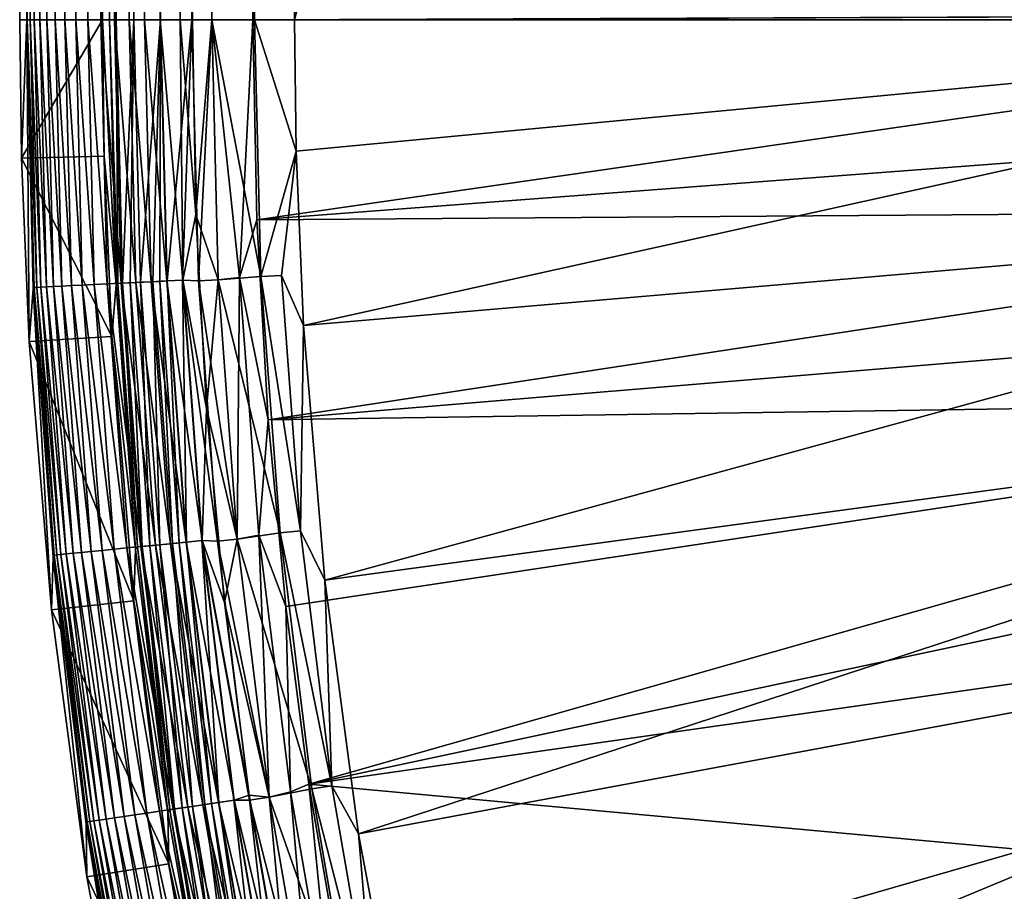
# Model space of a CAD drawing. Header units: metres. Extents: x -900 to 900, y -400 to 400.
# Tile 10 of 243: x -900 to -864, y -232 to -201. Entities that reach past the tile are written whole.
import ezdxf

# ---------------------------------------------------------------- set-up
doc = ezdxf.new("R2010")
doc.units = ezdxf.units.M

msp = doc.modelspace()

# ---------------------------------------------------------------- linework, layer by layer
at = {"layer": 'top'}
for points in [[(-899.307495, -200.734329, -5.947641), (-899.307495, -0.734328, -5.947641), (-899.561035, -200.734329, -35)], [(-899.307495, -0.734328, -5.947641), (-899.561035, -0.734328, -35), (-899.561035, -200.734329, -35)], [(-899.561035, -200.734329, -35), (-896.560913, -0.734328, -35), (-896.560913, -200.734329, -35)], [(-899.561035, -200.734329, -35), (-899.561035, -0.734328, -35), (-896.560913, -0.734328, -35)], [(-899.000977, -0.734328, -4.106106), (-899.307495, -0.734328, -5.947641), (-899.183777, -200.734329, -4.78678)], [(-899.183777, -200.734329, -4.78678), (-899.307495, -0.734328, -5.947641), (-899.286926, -200.734329, -5.501097)], [(-899.307495, -0.734328, -5.947641), (-899.307495, -200.734329, -5.947641), (-899.286926, -200.734329, -5.501097)], [(-899.03717, -200.734329, -4.218722), (-899.000977, -0.734328, -4.106106), (-899.183777, -200.734329, -4.78678)], [(-899.000977, -0.734328, -4.106106), (-899.03717, -200.734329, -4.218722), (-898.835876, -200.734329, -3.667798)], [(-898.14325, -0.734328, -2.447921), (-899.000977, -0.734328, -4.106106), (-898.58197, -200.734329, -3.139509)], [(-898.58197, -200.734329, -3.139509), (-899.000977, -0.734328, -4.106106), (-898.835876, -200.734329, -3.667798)], [(-898.277954, -200.734329, -2.638935), (-898.14325, -0.734328, -2.447921), (-898.58197, -200.734329, -3.139509)], [(-898.14325, -0.734328, -2.447921), (-898.277954, -200.734329, -2.638935), (-897.926758, -200.734329, -2.170612)], [(-896.817444, -0.734328, -1.133617), (-898.14325, -0.734328, -2.447921), (-897.531799, -200.734329, -1.738888)], [(-897.531799, -200.734329, -1.738888), (-898.14325, -0.734328, -2.447921), (-897.926758, -200.734329, -2.170612)], [(-897.096619, -200.734329, -1.347691), (-896.817444, -0.734328, -1.133617), (-897.531799, -200.734329, -1.738888)], [(-897.096619, -200.734329, -1.347691), (-896.625244, -200.734329, -1.000623), (-896.817444, -0.734328, -1.133617)], [(-896.625244, -200.734329, -1.000623), (-896.12207, -200.734329, -0.701), (-896.817444, -0.734328, -1.133617)], [(-896.817444, -0.734328, -1.133617), (-896.12207, -200.734329, -0.701), (-895.151855, -0.734328, -0.290434)], [(-896.307434, -0.734328, -5.959025), (-896.307434, -200.734329, -5.959025), (-896.560913, -0.734328, -35)], [(-896.307434, -200.734329, -5.959025), (-896.560913, -200.734329, -35), (-896.560913, -0.734328, -35)], [(-896.072815, -200.734329, -4.82471), (-896.307434, -0.734328, -5.959025), (-895.898926, -0.734328, -4.477523)], [(-896.072815, -200.734329, -4.82471), (-896.307434, -200.734329, -5.959025), (-896.307434, -0.734328, -5.959025)], [(-896.12207, -200.734329, -0.701), (-895.591553, -200.734329, -0.451673), (-895.151855, -0.734328, -0.290434)], [(-895.424011, -200.734329, -3.865118), (-896.072815, -200.734329, -4.82471), (-895.898926, -0.734328, -4.477523)], [(-895.424011, -200.734329, -3.865118), (-895.898926, -0.734328, -4.477523), (-894.807495, -0.734328, -3.395593)], [(-895.151855, -0.734328, -0.290434), (-895.591553, -200.734329, -0.451673), (-895.03894, -200.734329, -0.255184)], [(-894.458801, -200.734329, -3.22474), (-895.424011, -200.734329, -3.865118), (-894.807495, -0.734328, -3.395593)], [(-893.307678, -0.734328), (-895.151855, -0.734328, -0.290434), (-894.469604, -200.734329, -0.113575)], [(-895.151855, -0.734328, -0.290434), (-895.03894, -200.734329, -0.255184), (-894.469604, -200.734329, -0.113575)], [(-894.458801, -200.734329, -3.22474), (-894.807495, -0.734328, -3.395593), (-893.32251, -0.734328, -3)], [(-893.307678, -0.734328), (-894.469604, -200.734329, -0.113575), (-893.754395, -200.734329, -0.016652)], [(-893.32251, -200.734329, -3), (-894.458801, -200.734329, -3.22474), (-893.32251, -0.734328, -3)], [(-893.307678, -200.734329), (-893.307678, -0.734328), (-893.754395, -200.734329, -0.016652)], [(-893.32251, -200.734329, -3), (-892.603882, -0.734328, -3), (-892.603882, -200.734329, -3)], [(-893.32251, -200.734329, -3), (-893.32251, -0.734328, -3), (-892.603882, -0.734328, -3)], [(-892.603882, -0.734328), (-893.307678, -0.734328), (-892.603882, -200.734329)], [(-893.307678, -0.734328), (-893.307678, -200.734329), (-892.603882, -200.734329)], [(-891.111328, -200.734329, -3.399924), (-892.603882, -200.734329, -3), (-891.582947, -0.734328, -3.180022)], [(-891.582947, -0.734328, -3.180022), (-892.603882, -200.734329, -3), (-892.08551, -0.734328, -3.04535)], [(-892.603882, -200.734329, -3), (-892.603882, -0.734328, -3), (-892.08551, -0.734328, -3.04535)], [(-892.603882, -0.734328), (-892.603882, -200.734329), (-891.563354, -0.734328, -0.091617)], [(-892.603882, -200.734329), (-891.05304, -200.734329, -0.204963), (-891.563354, -0.734328, -0.091617)], [(-891.111328, -0.734328, -3.399924), (-891.111328, -200.734329, -3.399924), (-891.582947, -0.734328, -3.180022)], [(-891.563354, -0.734328, -0.091617), (-891.05304, -200.734329, -0.204963), (-890.554504, -0.734328, -0.3623)], [(-891.111328, -200.734329, -3.399924), (-891.111328, -0.734328, -3.399924), (-840.806519, -200.543762, -32.443417)], [(-891.05304, -200.734329, -0.204963), (-889.607849, -200.734329, -0.803848), (-890.554504, -0.734328, -0.3623)], [(-890.554504, -0.734328, -0.3623), (-889.607849, -200.734329, -0.803848), (-889.607849, -0.734328, -0.803848)], [(-839.306519, -200.543762, -29.845343), (-839.306519, -0.734328, -29.845343), (-889.607849, -200.734329, -0.803848)], [(-889.607849, -200.734329, -0.803848), (-839.306519, -0.734328, -29.845343), (-889.607849, -0.734328, -0.803848)], [(-899.307495, -200.734329, -5.947641), (-899.561035, -200.734329, -35), (-899.497986, -205.741074, -35)], [(-899.497986, -205.741074, -35), (-899.561035, -200.734329, -35), (-896.560913, -200.734329, -35)], [(-899.307495, -200.734329, -5.947641), (-899.497986, -205.741074, -35), (-899.219727, -212.378952, -35)], [(-896.560913, -200.734329, -35), (-896.498779, -205.665878, -35), (-899.497986, -205.741074, -35)], [(-899.286926, -200.734329, -5.501097), (-899.307495, -200.734329, -5.947641), (-899.032227, -210.426285, -5.365363)], [(-899.307495, -200.734329, -5.947641), (-899.068298, -210.477844, -5.947641), (-899.032227, -210.426285, -5.365363)], [(-899.068298, -210.477844, -5.947641), (-899.307495, -200.734329, -5.947641), (-899.219727, -212.378952, -35)], [(-899.183777, -200.734329, -4.78678), (-899.286926, -200.734329, -5.501097), (-898.941711, -210.42186, -4.786941)], [(-899.286926, -200.734329, -5.501097), (-899.032227, -210.426285, -5.365363), (-898.941711, -210.42186, -4.786941)], [(-899.03717, -200.734329, -4.218722), (-899.183777, -200.734329, -4.78678), (-898.795593, -210.414719, -4.218875)], [(-899.183777, -200.734329, -4.78678), (-898.941711, -210.42186, -4.786941), (-898.795593, -210.414719, -4.218875)], [(-898.835876, -200.734329, -3.667798), (-899.03717, -200.734329, -4.218722), (-898.594971, -210.404922, -3.667668)], [(-899.03717, -200.734329, -4.218722), (-898.795593, -210.414719, -4.218875), (-898.594971, -210.404922, -3.667668)], [(-898.58197, -200.734329, -3.139509), (-898.835876, -200.734329, -3.667798), (-898.34137, -210.392517, -3.139467)], [(-898.835876, -200.734329, -3.667798), (-898.594971, -210.404922, -3.667668), (-898.34137, -210.392517, -3.139467)], [(-898.277954, -200.734329, -2.638935), (-898.58197, -200.734329, -3.139509), (-898.037598, -210.37767, -2.639013)], [(-898.58197, -200.734329, -3.139509), (-898.34137, -210.392517, -3.139467), (-898.037598, -210.37767, -2.639013)], [(-897.926758, -200.734329, -2.170612), (-898.277954, -200.734329, -2.638935), (-897.68689, -210.360535, -2.170691)], [(-898.277954, -200.734329, -2.638935), (-898.037598, -210.37767, -2.639013), (-897.68689, -210.360535, -2.170691)], [(-897.531799, -200.734329, -1.738888), (-897.926758, -200.734329, -2.170612), (-897.292542, -210.341263, -1.738888)], [(-897.926758, -200.734329, -2.170612), (-897.68689, -210.360535, -2.170691), (-897.292542, -210.341263, -1.738888)], [(-897.096619, -200.734329, -1.347691), (-897.531799, -200.734329, -1.738888), (-896.857788, -210.320007, -1.34779)], [(-897.531799, -200.734329, -1.738888), (-897.292542, -210.341263, -1.738888), (-896.857788, -210.320007, -1.34779)], [(-896.625244, -200.734329, -1.000623), (-897.096619, -200.734329, -1.347691), (-896.387024, -210.296997, -1.000777)], [(-897.096619, -200.734329, -1.347691), (-896.857788, -210.320007, -1.34779), (-896.387024, -210.296997, -1.000777)], [(-896.12207, -200.734329, -0.701), (-896.625244, -200.734329, -1.000623), (-895.884521, -210.272446, -0.70103)], [(-896.625244, -200.734329, -1.000623), (-896.387024, -210.296997, -1.000777), (-895.884521, -210.272446, -0.70103)], [(-896.307434, -200.734329, -5.959025), (-896.071899, -210.330643, -5.959025), (-896.560913, -200.734329, -35)], [(-896.071899, -210.330643, -5.959025), (-896.498779, -205.665878, -35), (-896.560913, -200.734329, -35)], [(-896.071899, -210.330643, -5.959025), (-896.307434, -200.734329, -5.959025), (-896.007813, -210.278473, -5.381563)], [(-896.007813, -210.278473, -5.381563), (-896.307434, -200.734329, -5.959025), (-896.072815, -200.734329, -4.82471)], [(-895.591553, -200.734329, -0.451673), (-896.12207, -200.734329, -0.701), (-895.354797, -210.246552, -0.451727)], [(-896.12207, -200.734329, -0.701), (-895.884521, -210.272446, -0.70103), (-895.354797, -210.246552, -0.451727)], [(-896.007813, -210.278473, -5.381563), (-896.072815, -200.734329, -4.82471), (-895.835327, -210.270035, -4.82471)], [(-895.835327, -210.270035, -4.82471), (-896.072815, -200.734329, -4.82471), (-895.424011, -200.734329, -3.865118)], [(-895.835327, -210.270035, -4.82471), (-895.424011, -200.734329, -3.865118), (-895.557983, -210.256485, -4.312942)], [(-895.03894, -200.734329, -0.255184), (-895.591553, -200.734329, -0.451673), (-894.80249, -210.219559, -0.255695)], [(-895.591553, -200.734329, -0.451673), (-895.354797, -210.246552, -0.451727), (-894.80249, -210.219559, -0.255695)], [(-895.557983, -210.256485, -4.312942), (-895.424011, -200.734329, -3.865118), (-895.187317, -210.238358, -3.865118)], [(-895.187317, -210.238358, -3.865118), (-895.424011, -200.734329, -3.865118), (-894.458801, -200.734329, -3.22474)], [(-895.187317, -210.238358, -3.865118), (-894.458801, -200.734329, -3.22474), (-894.736816, -210.216339, -3.497899)], [(-894.469604, -200.734329, -0.113575), (-895.03894, -200.734329, -0.255184), (-894.233887, -210.191772, -0.114353)], [(-895.03894, -200.734329, -0.255184), (-894.80249, -210.219559, -0.255695), (-894.233887, -210.191772, -0.114353)], [(-894.458801, -200.734329, -3.22474), (-894.486816, -210.204132, -3.348771), (-894.736816, -210.216339, -3.497899)], [(-894.223267, -210.191254, -3.22474), (-894.486816, -210.204132, -3.348771), (-894.458801, -200.734329, -3.22474)], [(-893.754395, -200.734329, -0.016652), (-894.469604, -200.734329, -0.113575), (-893.655396, -210.163498, -0.028766)], [(-894.469604, -200.734329, -0.113575), (-894.233887, -210.191772, -0.114353), (-893.655396, -210.163498, -0.028766)], [(-893.32251, -200.734329, -3), (-894.223267, -210.191254, -3.22474), (-894.458801, -200.734329, -3.22474)], [(-893.665588, -210.163986, -3.056892), (-894.223267, -210.191254, -3.22474), (-893.32251, -200.734329, -3)], [(-893.655396, -210.163498, -0.028766), (-893.178833, -207.778366), (-893.754395, -200.734329, -0.016652)], [(-893.178833, -207.778366), (-893.307678, -200.734329), (-893.754395, -200.734329, -0.016652)], [(-893.090515, -210.184189, -3), (-893.665588, -210.163986, -3.056892), (-893.32251, -200.734329, -3)], [(-893.090515, -210.184189, -3), (-893.32251, -200.734329, -3), (-892.603882, -200.734329, -3)], [(-892.603882, -200.734329), (-893.307678, -200.734329), (-893.178833, -207.778366)], [(-892.603882, -200.734329), (-893.178833, -207.778366), (-892.37677, -210.149124)], [(-892.603882, -200.734329, -3), (-892.372742, -210.148926, -3), (-893.090515, -210.184189, -3)], [(-891.598938, -210.062973, -3.101714), (-892.372742, -210.148926, -3), (-892.603882, -200.734329, -3)], [(-892.603882, -200.734329, -3), (-891.111328, -200.734329, -3.399924), (-891.598938, -210.062973, -3.101714)], [(-891.05304, -200.734329, -0.204963), (-892.603882, -200.734329), (-890.823547, -210.025085, -0.204445)], [(-892.603882, -200.734329), (-892.37677, -210.149124), (-890.823547, -210.025085, -0.204445)], [(-891.111328, -200.734329, -3.399924), (-890.973389, -207.980759, -3.399924), (-891.598938, -210.062973, -3.101714)], [(-840.806335, -200.734329, -32.443527), (-891.111328, -200.734329, -3.399924), (-840.806519, -200.543762, -32.443417)], [(-891.111328, -200.734329, -3.399924), (-840.806335, -200.734329, -32.443527), (-890.973389, -207.980759, -3.399924)], [(-889.607849, -200.734329, -0.803848), (-891.05304, -200.734329, -0.204963), (-889.547974, -205.491623, -0.803848)], [(-891.05304, -200.734329, -0.204963), (-890.823547, -210.025085, -0.204445), (-889.547974, -205.491623, -0.803848)], [(-840.806335, -200.734329, -32.443527), (-840.757385, -204.174149, -32.447369), (-890.973389, -207.980759, -3.399924)], [(-839.306335, -200.734329, -29.845451), (-839.306519, -200.543762, -29.845343), (-889.607849, -200.734329, -0.803848)], [(-839.306335, -200.734329, -29.845451), (-889.607849, -200.734329, -0.803848), (-889.547974, -205.491623, -0.803848)], [(-889.283508, -211.798798, -0.803848), (-839.306335, -200.734329, -29.845451), (-889.547974, -205.491623, -0.803848)], [(-839.127136, -207.507172, -29.852839), (-839.306335, -200.734329, -29.845451), (-889.283508, -211.798798, -0.803848)], [(-890.973389, -207.980759, -3.399924), (-840.757385, -204.174149, -32.447369), (-840.62439, -207.611755, -32.450905)], [(-896.498779, -205.665878, -35), (-896.224731, -212.204086, -35), (-899.497986, -205.741074, -35)], [(-899.497986, -205.741074, -35), (-896.224731, -212.204086, -35), (-899.219727, -212.378952, -35)], [(-896.498779, -205.665878, -35), (-896.071899, -210.330643, -5.959025), (-896.224731, -212.204086, -35)], [(-890.823547, -210.025085, -0.204445), (-890.081299, -209.9888, -0.456723), (-889.547974, -205.491623, -0.803848)], [(-890.081299, -209.9888, -0.456723), (-889.283508, -211.798798, -0.803848), (-889.547974, -205.491623, -0.803848)], [(-888.514221, -221.03038, -0.803848), (-839.127136, -207.507172, -29.852839), (-889.283508, -211.798798, -0.803848)], [(-838.615112, -214.274445, -29.859097), (-839.127136, -207.507172, -29.852839), (-888.514221, -221.03038, -0.803848)], [(-892.792358, -214.812988), (-893.178833, -207.778366), (-893.655396, -210.163498, -0.028766)], [(-893.178833, -207.778366), (-892.792358, -214.812988), (-892.37677, -210.149124)], [(-890.973389, -207.980759, -3.399924), (-840.62439, -207.611755, -32.450905), (-890.559692, -215.21669, -3.399924)], [(-840.62439, -207.611755, -32.450905), (-840.407593, -211.04512, -32.454144), (-890.559692, -215.21669, -3.399924)], [(-891.598938, -210.062973, -3.101714), (-890.973389, -207.980759, -3.399924), (-890.559692, -215.21669, -3.399924)], [(-890.823547, -210.025085, -0.204445), (-892.37677, -210.149124), (-890.132202, -219.314987, -0.204445)], [(-889.392639, -219.242432, -0.456723), (-890.081299, -209.9888, -0.456723), (-890.823547, -210.025085, -0.204445)], [(-890.132202, -219.314987, -0.204445), (-889.392639, -219.242432, -0.456723), (-890.823547, -210.025085, -0.204445)], [(-889.392639, -219.242432, -0.456723), (-889.283508, -211.798798, -0.803848), (-890.081299, -209.9888, -0.456723)], [(-898.34137, -210.392517, -3.139467), (-898.594971, -210.404922, -3.667668), (-897.622681, -220.049835, -3.139467)], [(-898.037598, -210.37767, -2.639013), (-898.34137, -210.392517, -3.139467), (-897.320007, -220.020142, -2.639013)], [(-898.34137, -210.392517, -3.139467), (-897.622681, -220.049835, -3.139467), (-897.320007, -220.020142, -2.639013)], [(-897.68689, -210.360535, -2.170691), (-898.037598, -210.37767, -2.639013), (-896.970642, -219.98587, -2.170691)], [(-898.037598, -210.37767, -2.639013), (-897.320007, -220.020142, -2.639013), (-896.970642, -219.98587, -2.170691)], [(-897.292542, -210.341263, -1.738888), (-897.68689, -210.360535, -2.170691), (-896.577637, -219.947311, -1.738888)], [(-897.68689, -210.360535, -2.170691), (-896.970642, -219.98587, -2.170691), (-896.577637, -219.947311, -1.738888)], [(-896.857788, -210.320007, -1.34779), (-897.292542, -210.341263, -1.738888), (-896.144531, -219.904816, -1.34779)], [(-897.292542, -210.341263, -1.738888), (-896.577637, -219.947311, -1.738888), (-896.144531, -219.904816, -1.34779)], [(-896.387024, -210.296997, -1.000777), (-896.857788, -210.320007, -1.34779), (-895.675415, -219.858795, -1.000777)], [(-896.857788, -210.320007, -1.34779), (-896.144531, -219.904816, -1.34779), (-895.675415, -219.858795, -1.000777)], [(-895.884521, -210.272446, -0.70103), (-896.387024, -210.296997, -1.000777), (-895.174805, -219.809692, -0.70103)], [(-896.387024, -210.296997, -1.000777), (-895.675415, -219.858795, -1.000777), (-895.174805, -219.809692, -0.70103)], [(-896.071899, -210.330643, -5.959025), (-895.365723, -219.903854, -5.959025), (-896.224731, -212.204086, -35)], [(-895.365723, -219.903854, -5.959025), (-896.071899, -210.330643, -5.959025), (-896.007813, -210.278473, -5.381563)], [(-895.297607, -219.821732, -5.381563), (-896.007813, -210.278473, -5.381563), (-895.835327, -210.270035, -4.82471)], [(-895.365723, -219.903854, -5.959025), (-896.007813, -210.278473, -5.381563), (-895.297607, -219.821732, -5.381563)], [(-895.354797, -210.246552, -0.451727), (-895.884521, -210.272446, -0.70103), (-894.646973, -219.757904, -0.451727)], [(-895.884521, -210.272446, -0.70103), (-895.174805, -219.809692, -0.70103), (-894.646973, -219.757904, -0.451727)], [(-895.125732, -219.804871, -4.82471), (-895.835327, -210.270035, -4.82471), (-895.557983, -210.256485, -4.312942)], [(-895.297607, -219.821732, -5.381563), (-895.835327, -210.270035, -4.82471), (-895.125732, -219.804871, -4.82471)], [(-894.849426, -219.777771, -4.312942), (-895.557983, -210.256485, -4.312942), (-895.187317, -210.238358, -3.865118)], [(-895.125732, -219.804871, -4.82471), (-895.557983, -210.256485, -4.312942), (-894.849426, -219.777771, -4.312942)], [(-894.80249, -210.219559, -0.255695), (-895.354797, -210.246552, -0.451727), (-894.09668, -219.703918, -0.255695)], [(-895.354797, -210.246552, -0.451727), (-894.646973, -219.757904, -0.451727), (-894.09668, -219.703918, -0.255695)], [(-894.480103, -219.741531, -3.865118), (-895.187317, -210.238358, -3.865118), (-894.736816, -210.216339, -3.497899)], [(-894.849426, -219.777771, -4.312942), (-895.187317, -210.238358, -3.865118), (-894.480103, -219.741531, -3.865118)], [(-894.233887, -210.191772, -0.114353), (-894.80249, -210.219559, -0.255695), (-893.530151, -219.648346, -0.114353)], [(-894.80249, -210.219559, -0.255695), (-894.09668, -219.703918, -0.255695), (-893.530151, -219.648346, -0.114353)], [(-894.486816, -210.204132, -3.348771), (-894.03125, -219.697495, -3.497899), (-894.736816, -210.216339, -3.497899)], [(-894.736816, -210.216339, -3.497899), (-894.03125, -219.697495, -3.497899), (-894.480103, -219.741531, -3.865118)], [(-893.782166, -219.673065, -3.348771), (-894.486816, -210.204132, -3.348771), (-894.223267, -210.191254, -3.22474)], [(-894.03125, -219.697495, -3.497899), (-894.486816, -210.204132, -3.348771), (-893.782166, -219.673065, -3.348771)], [(-893.655396, -210.163498, -0.028766), (-894.233887, -210.191772, -0.114353), (-892.953796, -219.591797, -0.028766)], [(-894.233887, -210.191772, -0.114353), (-893.530151, -219.648346, -0.114353), (-892.953796, -219.591797, -0.028766)], [(-893.519592, -219.647308, -3.22474), (-894.223267, -210.191254, -3.22474), (-893.665588, -210.163986, -3.056892)], [(-893.782166, -219.673065, -3.348771), (-894.223267, -210.191254, -3.22474), (-893.519592, -219.647308, -3.22474)], [(-893.090515, -210.184189, -3), (-892.395142, -219.611267, -3), (-893.665588, -210.163986, -3.056892)], [(-892.395142, -219.611267, -3), (-892.963928, -219.592789, -3.056892), (-893.665588, -210.163986, -3.056892)], [(-893.665588, -210.163986, -3.056892), (-892.963928, -219.592789, -3.056892), (-893.519592, -219.647308, -3.22474)], [(-892.953796, -219.591797, -0.028766), (-892.792358, -214.812988), (-893.655396, -210.163498, -0.028766)], [(-892.372742, -210.148926, -3), (-891.679993, -219.540833, -3), (-893.090515, -210.184189, -3)], [(-893.090515, -210.184189, -3), (-891.679993, -219.540833, -3), (-892.395142, -219.611267, -3)], [(-892.37677, -210.149124), (-892.792358, -214.812988), (-891.68396, -219.541229)], [(-892.37677, -210.149124), (-891.68396, -219.541229), (-890.132202, -219.314987, -0.204445)], [(-891.679993, -219.540833, -3), (-892.372742, -210.148926, -3), (-891.598938, -210.062973, -3.101714)], [(-890.904785, -219.390778, -3.101714), (-891.679993, -219.540833, -3), (-891.598938, -210.062973, -3.101714)], [(-891.598938, -210.062973, -3.101714), (-890.559692, -215.21669, -3.399924), (-890.904785, -219.390778, -3.101714)], [(-899.068298, -210.477844, -5.947641), (-899.219727, -212.378952, -35), (-898.409607, -222.101273, -35)], [(-899.032227, -210.426285, -5.365363), (-899.068298, -210.477844, -5.947641), (-898.311035, -220.117371, -5.365363)], [(-899.068298, -210.477844, -5.947641), (-898.351318, -220.197906, -5.947641), (-898.311035, -220.117371, -5.365363)], [(-898.351318, -220.197906, -5.947641), (-899.068298, -210.477844, -5.947641), (-898.409607, -222.101273, -35)], [(-898.941711, -210.42186, -4.786941), (-899.032227, -210.426285, -5.365363), (-898.220825, -220.108521, -4.786941)], [(-899.032227, -210.426285, -5.365363), (-898.311035, -220.117371, -5.365363), (-898.220825, -220.108521, -4.786941)], [(-898.795593, -210.414719, -4.218875), (-898.941711, -210.42186, -4.786941), (-898.075256, -220.094238, -4.218875)], [(-898.941711, -210.42186, -4.786941), (-898.220825, -220.108521, -4.786941), (-898.075256, -220.094238, -4.218875)], [(-898.594971, -210.404922, -3.667668), (-898.795593, -210.414719, -4.218875), (-897.875366, -220.074631, -3.667668)], [(-898.795593, -210.414719, -4.218875), (-898.075256, -220.094238, -4.218875), (-897.875366, -220.074631, -3.667668)], [(-898.594971, -210.404922, -3.667668), (-897.875366, -220.074631, -3.667668), (-897.622681, -220.049835, -3.139467)], [(-890.559692, -215.21669, -3.399924), (-840.407593, -211.04512, -32.454144), (-840.107117, -214.472153, -32.457088)], [(-888.514221, -221.03038, -0.803848), (-889.283508, -211.798798, -0.803848), (-889.392639, -219.242432, -0.456723)], [(-896.224731, -212.204086, -35), (-895.42688, -221.778488, -35), (-899.219727, -212.378952, -35)], [(-899.219727, -212.378952, -35), (-895.42688, -221.778488, -35), (-898.409607, -222.101273, -35)], [(-896.224731, -212.204086, -35), (-895.365723, -219.903854, -5.959025), (-895.42688, -221.778488, -35)], [(-887.293213, -230.21315, -0.803848), (-838.615112, -214.274445, -29.859097), (-888.514221, -221.03038, -0.803848)], [(-837.767822, -221.024963, -29.86421), (-838.615112, -214.274445, -29.859097), (-887.293213, -230.21315, -0.803848)], [(-840.107117, -214.472153, -32.457088), (-889.922791, -221.974228, -3.399924), (-890.559692, -215.21669, -3.399924)], [(-889.088013, -228.416321, -3.399924), (-889.922791, -221.974228, -3.399924), (-840.107117, -214.472153, -32.457088)], [(-839.723206, -217.890854, -32.45974), (-889.088013, -228.416321, -3.399924), (-840.107117, -214.472153, -32.457088)], [(-892.953796, -219.591797, -0.028766), (-892.148865, -221.828751), (-892.792358, -214.812988)], [(-892.792358, -214.812988), (-892.148865, -221.828751), (-891.68396, -219.541229)], [(-890.559692, -215.21669, -3.399924), (-889.922791, -221.974228, -3.399924), (-890.904785, -219.390778, -3.101714)], [(-839.723206, -217.890854, -32.45974), (-839.25592, -221.299149, -32.462105), (-889.088013, -228.416321, -3.399924)], [(-888.250183, -228.469086, -0.456723), (-889.392639, -219.242432, -0.456723), (-890.132202, -219.314987, -0.204445)], [(-888.250183, -228.469086, -0.456723), (-888.514221, -221.03038, -0.803848), (-889.392639, -219.242432, -0.456723)], [(-893.530151, -219.648346, -0.114353), (-894.09668, -219.703918, -0.255695), (-892.36261, -229.077332, -0.114353)], [(-892.613098, -229.114395, -3.348771), (-893.782166, -219.673065, -3.348771), (-893.519592, -219.647308, -3.22474)], [(-892.953796, -219.591797, -0.028766), (-893.530151, -219.648346, -0.114353), (-891.789734, -228.992599, -0.028766)], [(-893.530151, -219.648346, -0.114353), (-892.36261, -229.077332, -0.114353), (-891.789734, -228.992599, -0.028766)], [(-892.963928, -219.592789, -3.056892), (-892.352112, -229.07579, -3.22474), (-893.519592, -219.647308, -3.22474)], [(-893.519592, -219.647308, -3.22474), (-892.352112, -229.07579, -3.22474), (-892.613098, -229.114395, -3.348771)], [(-892.395142, -219.611267, -3), (-891.238037, -228.992889, -3), (-892.963928, -219.592789, -3.056892)], [(-891.238037, -228.992889, -3), (-891.799866, -228.994095, -3.056892), (-892.963928, -219.592789, -3.056892)], [(-892.963928, -219.592789, -3.056892), (-891.799866, -228.994095, -3.056892), (-892.352112, -229.07579, -3.22474)], [(-891.789734, -228.992599, -0.028766), (-891.249207, -228.816299), (-892.953796, -219.591797, -0.028766)], [(-891.249207, -228.816299), (-892.148865, -221.828751), (-892.953796, -219.591797, -0.028766)], [(-891.679993, -219.540833, -3), (-890.527161, -228.887436, -3), (-892.395142, -219.611267, -3)], [(-892.395142, -219.611267, -3), (-890.527161, -228.887436, -3), (-891.238037, -228.992889, -3)], [(-891.68396, -219.541229), (-892.148865, -221.828751), (-890.531128, -228.888031)], [(-890.132202, -219.314987, -0.204445), (-891.68396, -219.541229), (-888.985291, -228.577805, -0.204445)], [(-891.68396, -219.541229), (-890.531128, -228.888031), (-888.985291, -228.577805, -0.204445)], [(-890.527161, -228.887436, -3), (-891.679993, -219.540833, -3), (-890.904785, -219.390778, -3.101714)], [(-889.753174, -228.691376, -3.101714), (-890.527161, -228.887436, -3), (-890.904785, -219.390778, -3.101714)], [(-890.904785, -219.390778, -3.101714), (-889.922791, -221.974228, -3.399924), (-889.753174, -228.691376, -3.101714)], [(-888.985291, -228.577805, -0.204445), (-888.250183, -228.469086, -0.456723), (-890.132202, -219.314987, -0.204445)], [(-897.320007, -220.020142, -2.639013), (-897.622681, -220.049835, -3.139467), (-896.129578, -229.634491, -2.639013)], [(-896.970642, -219.98587, -2.170691), (-897.320007, -220.020142, -2.639013), (-895.782288, -229.58313, -2.170691)], [(-897.320007, -220.020142, -2.639013), (-896.129578, -229.634491, -2.639013), (-895.782288, -229.58313, -2.170691)], [(-896.577637, -219.947311, -1.738888), (-896.970642, -219.98587, -2.170691), (-895.391663, -229.52536, -1.738888)], [(-896.970642, -219.98587, -2.170691), (-895.782288, -229.58313, -2.170691), (-895.391663, -229.52536, -1.738888)], [(-896.144531, -219.904816, -1.34779), (-896.577637, -219.947311, -1.738888), (-894.961182, -229.461685, -1.34779)], [(-896.577637, -219.947311, -1.738888), (-895.391663, -229.52536, -1.738888), (-894.961182, -229.461685, -1.34779)], [(-895.675415, -219.858795, -1.000777), (-896.144531, -219.904816, -1.34779), (-894.494934, -229.392715, -1.000777)], [(-896.144531, -219.904816, -1.34779), (-894.961182, -229.461685, -1.34779), (-894.494934, -229.392715, -1.000777)], [(-895.174805, -219.809692, -0.70103), (-895.675415, -219.858795, -1.000777), (-893.997314, -229.319122, -0.70103)], [(-895.675415, -219.858795, -1.000777), (-894.494934, -229.392715, -1.000777), (-893.997314, -229.319122, -0.70103)], [(-895.365723, -219.903854, -5.959025), (-894.190674, -229.430862, -5.959025), (-895.42688, -221.778488, -35)], [(-894.190674, -229.430862, -5.959025), (-895.365723, -219.903854, -5.959025), (-895.297607, -219.821732, -5.381563)], [(-894.119385, -229.337173, -5.381563), (-895.297607, -219.821732, -5.381563), (-895.125732, -219.804871, -4.82471)], [(-894.190674, -229.430862, -5.959025), (-895.297607, -219.821732, -5.381563), (-894.119385, -229.337173, -5.381563)], [(-894.646973, -219.757904, -0.451727), (-895.174805, -219.809692, -0.70103), (-893.472656, -229.241516, -0.451727)], [(-895.174805, -219.809692, -0.70103), (-893.997314, -229.319122, -0.70103), (-893.472656, -229.241516, -0.451727)], [(-893.948547, -229.311905, -4.82471), (-895.125732, -219.804871, -4.82471), (-894.849426, -219.777771, -4.312942)], [(-894.119385, -229.337173, -5.381563), (-895.125732, -219.804871, -4.82471), (-893.948547, -229.311905, -4.82471)], [(-893.67395, -229.271286, -4.312942), (-894.849426, -219.777771, -4.312942), (-894.480103, -219.741531, -3.865118)], [(-893.948547, -229.311905, -4.82471), (-894.849426, -219.777771, -4.312942), (-893.67395, -229.271286, -4.312942)], [(-894.09668, -219.703918, -0.255695), (-894.646973, -219.757904, -0.451727), (-892.925781, -229.160629, -0.255695)], [(-894.646973, -219.757904, -0.451727), (-893.472656, -229.241516, -0.451727), (-892.925781, -229.160629, -0.255695)], [(-894.03125, -219.697495, -3.497899), (-893.306824, -229.216995, -3.865118), (-894.480103, -219.741531, -3.865118)], [(-894.480103, -219.741531, -3.865118), (-893.306824, -229.216995, -3.865118), (-893.67395, -229.271286, -4.312942)], [(-894.09668, -219.703918, -0.255695), (-892.925781, -229.160629, -0.255695), (-892.36261, -229.077332, -0.114353)], [(-892.860718, -229.151001, -3.497899), (-894.03125, -219.697495, -3.497899), (-893.782166, -219.673065, -3.348771)], [(-893.306824, -229.216995, -3.865118), (-894.03125, -219.697495, -3.497899), (-892.860718, -229.151001, -3.497899)], [(-892.860718, -229.151001, -3.497899), (-893.782166, -219.673065, -3.348771), (-892.613098, -229.114395, -3.348771)], [(-898.351318, -220.197906, -5.947641), (-898.409607, -222.101273, -35), (-897.123474, -231.772141, -35)], [(-898.311035, -220.117371, -5.365363), (-898.351318, -220.197906, -5.947641), (-897.114563, -229.780182, -5.365363)], [(-898.351318, -220.197906, -5.947641), (-897.158203, -229.871063, -5.947641), (-897.114563, -229.780182, -5.365363)], [(-897.158203, -229.871063, -5.947641), (-898.351318, -220.197906, -5.947641), (-897.123474, -231.772141, -35)], [(-898.220825, -220.108521, -4.786941), (-898.311035, -220.117371, -5.365363), (-897.024902, -229.766922, -4.786941)], [(-898.311035, -220.117371, -5.365363), (-897.114563, -229.780182, -5.365363), (-897.024902, -229.766922, -4.786941)], [(-898.075256, -220.094238, -4.218875), (-898.220825, -220.108521, -4.786941), (-896.880188, -229.745514, -4.218875)], [(-898.220825, -220.108521, -4.786941), (-897.024902, -229.766922, -4.786941), (-896.880188, -229.745514, -4.218875)], [(-897.875366, -220.074631, -3.667668), (-898.075256, -220.094238, -4.218875), (-896.681519, -229.716125, -3.667668)], [(-898.075256, -220.094238, -4.218875), (-896.880188, -229.745514, -4.218875), (-896.681519, -229.716125, -3.667668)], [(-897.622681, -220.049835, -3.139467), (-897.875366, -220.074631, -3.667668), (-896.430359, -229.678986, -3.139467)], [(-897.875366, -220.074631, -3.667668), (-896.681519, -229.716125, -3.667668), (-896.430359, -229.678986, -3.139467)], [(-897.622681, -220.049835, -3.139467), (-896.430359, -229.678986, -3.139467), (-896.129578, -229.634491, -2.639013)], [(-887.293213, -230.21315, -0.803848), (-888.514221, -221.03038, -0.803848), (-888.250183, -228.469086, -0.456723)], [(-885.311462, -240.790527, -0.803848), (-837.767822, -221.024963, -29.86421), (-887.293213, -230.21315, -0.803848)], [(-836.579956, -227.764771, -29.868177), (-837.767822, -221.024963, -29.86421), (-885.311462, -240.790527, -0.803848)], [(-839.25592, -221.299149, -32.462105), (-863.176697, -230.794678, -17.935678), (-889.088013, -228.416321, -3.399924)], [(-895.42688, -221.778488, -35), (-894.1604, -231.302231, -35), (-898.409607, -222.101273, -35)], [(-895.42688, -221.778488, -35), (-894.190674, -229.430862, -5.959025), (-894.1604, -231.302231, -35)], [(-898.409607, -222.101273, -35), (-894.1604, -231.302231, -35), (-897.123474, -231.772141, -35)], [(-892.148865, -221.828751), (-891.249207, -228.816299), (-890.531128, -228.888031)], [(-889.922791, -221.974228, -3.399924), (-889.088013, -228.416321, -3.399924), (-889.753174, -228.691376, -3.101714)], [(-883.954773, -246.598083, -0.803848), (-836.579956, -227.764771, -29.868177), (-885.311462, -240.790527, -0.803848)], [(-835.075623, -234.382751, -29.870964), (-836.579956, -227.764771, -29.868177), (-883.954773, -246.598083, -0.803848)], [(-888.985291, -228.577805, -0.204445), (-890.531128, -228.888031), (-887.387024, -237.787277, -0.204445)], [(-889.753174, -228.691376, -3.101714), (-889.088013, -228.416321, -3.399924), (-888.148376, -237.938431, -3.101714)], [(-889.088013, -228.416321, -3.399924), (-887.468811, -237.797104, -3.399924), (-888.148376, -237.938431, -3.101714)], [(-889.088013, -228.416321, -3.399924), (-863.176697, -230.794678, -17.935678), (-887.468811, -237.797104, -3.399924)], [(-886.658203, -237.642593, -0.456723), (-888.250183, -228.469086, -0.456723), (-888.985291, -228.577805, -0.204445)], [(-887.387024, -237.787277, -0.204445), (-886.658203, -237.642593, -0.456723), (-888.985291, -228.577805, -0.204445)], [(-886.658203, -237.642593, -0.456723), (-887.293213, -230.21315, -0.803848), (-888.250183, -228.469086, -0.456723)], [(-889.666626, -238.004776), (-891.249207, -228.816299), (-891.789734, -228.992599, -0.028766)], [(-890.531128, -228.888031), (-891.249207, -228.816299), (-889.666626, -238.004776)], [(-890.527161, -228.887436, -3), (-888.917175, -238.166214, -3), (-891.238037, -228.992889, -3)], [(-890.531128, -228.888031), (-889.666626, -238.004776), (-888.921082, -238.167007)], [(-890.531128, -228.888031), (-888.921082, -238.167007), (-887.387024, -237.787277, -0.204445)], [(-888.917175, -238.166214, -3), (-890.527161, -228.887436, -3), (-889.753174, -228.691376, -3.101714)], [(-888.148376, -237.938431, -3.101714), (-888.917175, -238.166214, -3), (-889.753174, -228.691376, -3.101714)], [(-893.472656, -229.241516, -0.451727), (-893.997314, -229.319122, -0.70103), (-891.836365, -238.670532, -0.451727)], [(-892.308167, -238.764191, -4.82471), (-893.948547, -229.311905, -4.82471), (-893.67395, -229.271286, -4.312942)], [(-893.306824, -229.216995, -3.865118), (-892.035889, -238.710144, -4.312942), (-893.67395, -229.271286, -4.312942)], [(-893.67395, -229.271286, -4.312942), (-892.035889, -238.710144, -4.312942), (-892.308167, -238.764191, -4.82471)], [(-892.925781, -229.160629, -0.255695), (-893.472656, -229.241516, -0.451727), (-891.294067, -238.562881, -0.255695)], [(-893.472656, -229.241516, -0.451727), (-891.836365, -238.670532, -0.451727), (-891.294067, -238.562881, -0.255695)], [(-891.671936, -238.637894, -3.865118), (-893.306824, -229.216995, -3.865118), (-892.860718, -229.151001, -3.497899)], [(-892.035889, -238.710144, -4.312942), (-893.306824, -229.216995, -3.865118), (-891.671936, -238.637894, -3.865118)], [(-892.36261, -229.077332, -0.114353), (-892.925781, -229.160629, -0.255695), (-890.735718, -238.452042, -0.114353)], [(-892.925781, -229.160629, -0.255695), (-891.294067, -238.562881, -0.255695), (-890.735718, -238.452042, -0.114353)], [(-891.229553, -238.550079, -3.497899), (-892.860718, -229.151001, -3.497899), (-892.613098, -229.114395, -3.348771)], [(-891.671936, -238.637894, -3.865118), (-892.860718, -229.151001, -3.497899), (-891.229553, -238.550079, -3.497899)], [(-892.352112, -229.07579, -3.22474), (-890.98407, -238.501343, -3.348771), (-892.613098, -229.114395, -3.348771)], [(-892.613098, -229.114395, -3.348771), (-890.98407, -238.501343, -3.348771), (-891.229553, -238.550079, -3.497899)], [(-891.789734, -228.992599, -0.028766), (-892.36261, -229.077332, -0.114353), (-890.167664, -238.339279, -0.028766)], [(-892.36261, -229.077332, -0.114353), (-890.735718, -238.452042, -0.114353), (-890.167664, -238.339279, -0.028766)], [(-891.799866, -228.994095, -3.056892), (-890.725281, -238.449966, -3.22474), (-892.352112, -229.07579, -3.22474)], [(-892.352112, -229.07579, -3.22474), (-890.725281, -238.449966, -3.22474), (-890.98407, -238.501343, -3.348771)], [(-891.799866, -228.994095, -3.056892), (-891.238037, -228.992889, -3), (-890.177734, -238.341263, -3.056892)], [(-890.725281, -238.449966, -3.22474), (-891.799866, -228.994095, -3.056892), (-890.177734, -238.341263, -3.056892)], [(-890.167664, -238.339279, -0.028766), (-889.666626, -238.004776), (-891.789734, -228.992599, -0.028766)], [(-891.238037, -228.992889, -3), (-888.917175, -238.166214, -3), (-889.621948, -238.306412, -3)], [(-891.238037, -228.992889, -3), (-889.621948, -238.306412, -3), (-890.177734, -238.341263, -3.056892)], [(-896.129578, -229.634491, -2.639013), (-896.430359, -229.678986, -3.139467), (-894.470642, -239.193481, -2.639013)], [(-895.782288, -229.58313, -2.170691), (-896.129578, -229.634491, -2.639013), (-894.126343, -239.125122, -2.170691)], [(-896.129578, -229.634491, -2.639013), (-894.470642, -239.193481, -2.639013), (-894.126343, -239.125122, -2.170691)], [(-895.391663, -229.52536, -1.738888), (-895.782288, -229.58313, -2.170691), (-893.739075, -239.048233, -1.738888)], [(-895.782288, -229.58313, -2.170691), (-894.126343, -239.125122, -2.170691), (-893.739075, -239.048233, -1.738888)], [(-894.961182, -229.461685, -1.34779), (-895.391663, -229.52536, -1.738888), (-893.312195, -238.963501, -1.34779)], [(-895.391663, -229.52536, -1.738888), (-893.739075, -239.048233, -1.738888), (-893.312195, -238.963501, -1.34779)], [(-894.494934, -229.392715, -1.000777), (-894.961182, -229.461685, -1.34779), (-892.849915, -238.871735, -1.000777)], [(-894.961182, -229.461685, -1.34779), (-893.312195, -238.963501, -1.34779), (-892.849915, -238.871735, -1.000777)], [(-893.997314, -229.319122, -0.70103), (-894.494934, -229.392715, -1.000777), (-892.356506, -238.773788, -0.70103)], [(-894.494934, -229.392715, -1.000777), (-892.849915, -238.871735, -1.000777), (-892.356506, -238.773788, -0.70103)], [(-892.549561, -238.888748, -5.959025), (-894.190674, -229.430862, -5.959025), (-894.119385, -229.337173, -5.381563)], [(-894.190674, -229.430862, -5.959025), (-892.549561, -238.888748, -5.959025), (-894.1604, -231.302231, -35)], [(-892.4776, -238.797821, -5.381563), (-894.119385, -229.337173, -5.381563), (-893.948547, -229.311905, -4.82471)], [(-892.549561, -238.888748, -5.959025), (-894.119385, -229.337173, -5.381563), (-892.4776, -238.797821, -5.381563)], [(-893.997314, -229.319122, -0.70103), (-892.356506, -238.773788, -0.70103), (-891.836365, -238.670532, -0.451727)], [(-892.4776, -238.797821, -5.381563), (-893.948547, -229.311905, -4.82471), (-892.308167, -238.764191, -4.82471)], [(-897.114563, -229.780182, -5.365363), (-897.158203, -229.871063, -5.947641), (-895.447327, -239.38736, -5.365363)], [(-897.158203, -229.871063, -5.947641), (-895.491943, -239.47403, -5.947641), (-895.447327, -239.38736, -5.365363)], [(-895.491943, -239.47403, -5.947641), (-897.158203, -229.871063, -5.947641), (-895.037659, -242.903931, -35)], [(-897.158203, -229.871063, -5.947641), (-897.123474, -231.772141, -35), (-895.037659, -242.903931, -35)], [(-897.024902, -229.766922, -4.786941), (-897.114563, -229.780182, -5.365363), (-895.358398, -239.369705, -4.786941)], [(-897.114563, -229.780182, -5.365363), (-895.447327, -239.38736, -5.365363), (-895.358398, -239.369705, -4.786941)], [(-896.880188, -229.745514, -4.218875), (-897.024902, -229.766922, -4.786941), (-895.214966, -239.341217, -4.218875)], [(-897.024902, -229.766922, -4.786941), (-895.358398, -239.369705, -4.786941), (-895.214966, -239.341217, -4.218875)], [(-896.681519, -229.716125, -3.667668), (-896.880188, -229.745514, -4.218875), (-895.017944, -239.302124, -3.667668)], [(-896.880188, -229.745514, -4.218875), (-895.214966, -239.341217, -4.218875), (-895.017944, -239.302124, -3.667668)], [(-896.430359, -229.678986, -3.139467), (-896.681519, -229.716125, -3.667668), (-894.768921, -239.252686, -3.139467)], [(-896.681519, -229.716125, -3.667668), (-895.017944, -239.302124, -3.667668), (-894.768921, -239.252686, -3.139467)], [(-896.430359, -229.678986, -3.139467), (-894.768921, -239.252686, -3.139467), (-894.470642, -239.193481, -2.639013)], [(-885.311462, -240.790527, -0.803848), (-887.293213, -230.21315, -0.803848), (-886.658203, -237.642593, -0.456723)], [(-863.176697, -230.794678, -17.935678), (-861.563904, -238.483459, -17.935678), (-887.468811, -237.797104, -3.399924)], [(-894.1604, -231.302231, -35), (-892.105957, -242.266907, -35), (-897.123474, -231.772141, -35)], [(-894.1604, -231.302231, -35), (-892.549561, -238.888748, -5.959025), (-890.44635, -248.25473, -5.959025)], [(-890.44635, -248.25473, -5.959025), (-892.105957, -242.266907, -35), (-894.1604, -231.302231, -35)], [(-897.123474, -231.772141, -35), (-892.105957, -242.266907, -35), (-895.037659, -242.903931, -35)]]:
    msp.add_3dface(points, dxfattribs=at)

doc.saveas('drawing.dxf')
